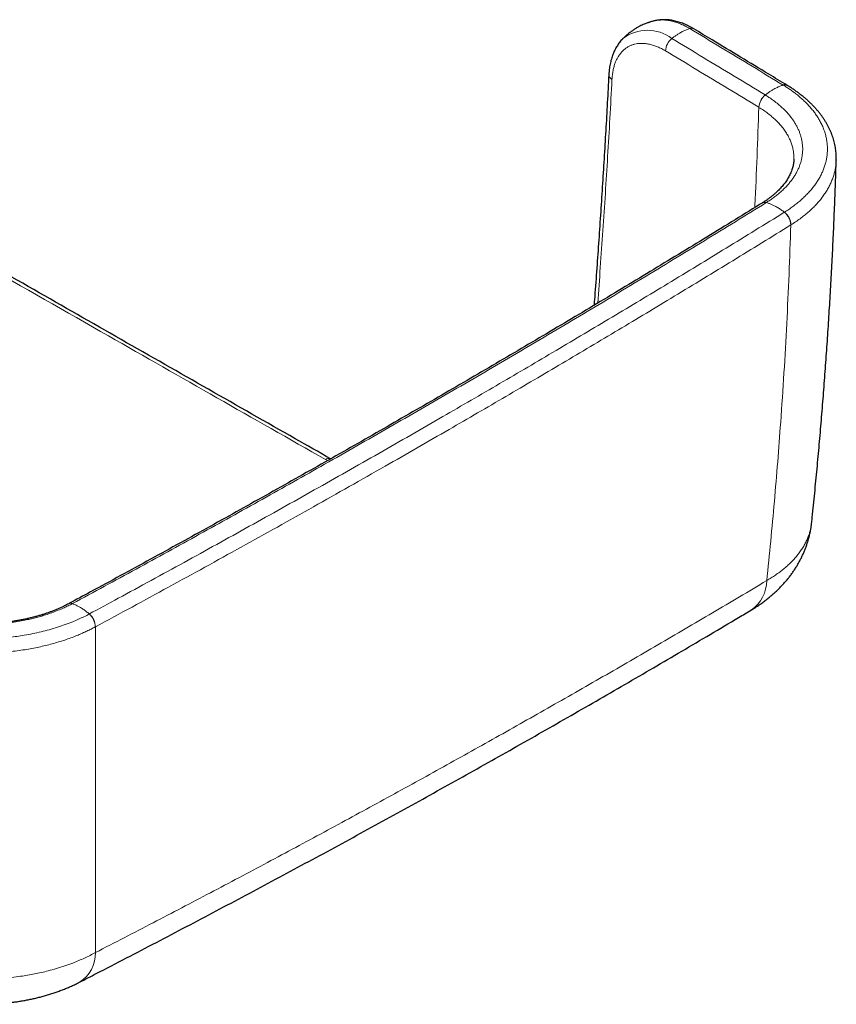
# Model space of a CAD drawing. Header units: millimetres. Extents: x 8 to 969, y 12 to 960.
# Tile 156 of 256: x 911 to 969, y 41 to 110. Entities that reach past the tile are written whole.
import ezdxf

# ---------------------------------------------------------------- set-up
doc = ezdxf.new("R2010")
doc.units = ezdxf.units.MM

msp = doc.modelspace()

# ---------------------------------------------------------------- linework, layer by layer
at = {"color": 7, "linetype": 'Continuous', "lineweight": 30}
for p, q in [((956.159, 110.09), (956.15, 110.088)), ((958.969, 109.532), (958.972, 109.531)), ((969.055, 100.253), (969.055, 100.249)), ((963.813, 97.215), (963.807, 97.21)), ((914.732, 68.863), (914.725, 68.859))]:
    msp.add_line(p, q, dxfattribs=at)
at = {"color": 252, "linetype": 'Continuous', "lineweight": 0}
for p, q in [((963.582, 103.978), (963.576, 103.982)), ((965.846, 95.661), (965.838, 95.656)), ((933.046, 78.984), (932.892, 79.065)), ((916.613, 67.221), (916.605, 67.217))]:
    msp.add_line(p, q, dxfattribs=at)
for centre, radius, start, end in [((955.693, 106.597), 2.837, 52.52282, 127.82838), ((958.804, 109.228), 0.346, 61.47302, 110.46492), ((958.199, 107.895), 1.232, 129.27851, 176.25558), ((953.359, 106.306), 0.4, 181.49781, 243.5363), ((965.414, 105.229), 0.349, 60.99571, 110.18359), ((964.803, 103.902), 1.229, 129.15578, 176.24178), ((964.808, 103.897), 1.228, 129.0967, 176.2212), ((963.983, 96.901), 0.356, 70.95458, 119.59128), ((963.99, 96.905), 0.356, 71.00147, 119.87646), ((964.634, 95.605), 1.206, 2.40873, 51.79597), ((964.642, 95.61), 1.205, 2.42368, 51.84598), ((933.117, 78.743), 0.393, 68.39109, 124.99187), ((961.621, 70.486), 2.512, 304.66059, 0.12517), ((914.863, 68.569), 0.321, 67.94091, 115.15037), ((914.87, 68.572), 0.321, 67.99017, 115.5024), ((915.312, 67.17), 1.294, 2.07589, 48.01913), ((915.321, 67.174), 1.293, 2.09235, 48.06958), ((914.201, 44.123), 2.416, 302.24323, 1.30512)]:
    msp.add_arc(centre, radius, start, end, dxfattribs=at)
at = {"color": 7, "linetype": 'Continuous', "lineweight": 30}
msp.add_arc((965.421, 105.224), 0.35, 60.9276, 110.09373, dxfattribs=at)
for points, knots in [([(956.149, 110.091), (956.111, 110.081), (956.038, 110.063), (955.942, 110.034), (955.867, 110.011), (955.809, 109.992), (955.757, 109.975), (955.641, 109.934), (955.494, 109.877), (955.309, 109.795), (955.148, 109.716), (954.964, 109.617), (954.772, 109.502), (954.583, 109.374), (954.394, 109.234), (954.258, 109.122), (954.159, 109.036), (954.101, 108.983), (954.03, 108.917), (953.978, 108.866), (953.952, 108.839)], [0, 0, 0, 0, 0.046793, 0.088245, 0.117469, 0.138535, 0.159673, 0.181126, 0.282617, 0.344762, 0.416596, 0.492051, 0.587543, 0.678524, 0.759913, 0.863947, 0.884835, 0.914829, 0.955624, 1, 1, 1, 1]), ([(958.969, 109.531), (958.926, 109.556), (958.829, 109.614), (958.685, 109.692), (958.549, 109.761), (958.439, 109.812), (958.315, 109.866), (958.166, 109.926), (957.993, 109.988), (957.82, 110.041), (957.647, 110.086), (957.475, 110.122), (957.305, 110.15), (957.136, 110.169), (956.97, 110.179), (956.806, 110.181), (956.645, 110.174), (956.487, 110.158), (956.333, 110.134), (956.223, 110.112), (956.165, 110.097), (956.157, 110.094)], [0, 0, 0, 0, 0.046662, 0.107465, 0.154029, 0.189093, 0.224585, 0.285544, 0.346449, 0.407206, 0.467737, 0.527958, 0.58779, 0.647154, 0.705985, 0.764232, 0.821864, 0.878859, 0.935232, 0.991004, 1, 1, 1, 1]), ([(965.583, 105.534), (965.148, 105.798), (963.38, 106.869), (961.176, 108.202), (959.405, 109.269), (958.972, 109.531)], [0, 0, 0, 0, 0.197571, 0.803603, 1, 1, 1, 1]), ([(953.952, 108.839), (953.942, 108.829), (953.896, 108.784), (953.818, 108.697), (953.719, 108.578), (953.627, 108.452), (953.539, 108.319), (953.457, 108.179), (953.38, 108.034), (953.31, 107.882), (953.245, 107.724), (953.186, 107.56), (953.134, 107.39), (953.088, 107.216), (953.048, 107.036), (953.015, 106.852), (952.989, 106.664), (952.973, 106.505), (952.964, 106.383), (952.96, 106.326), (952.958, 106.299), (952.958, 106.295)], [0, 0, 0, 0, 0.016239, 0.074591, 0.133379, 0.192666, 0.252491, 0.312873, 0.373811, 0.4353, 0.497297, 0.559766, 0.62266, 0.685892, 0.749419, 0.813177, 0.877093, 0.941124, 0.973121, 0.996168, 1, 1, 1, 1]), ([(952.958, 106.293), (952.957, 106.289), (952.924, 105.63), (952.851, 104.31), (952.74, 102.33), (952.622, 100.342), (952.498, 98.347), (952.367, 96.348), (952.231, 94.349), (952.087, 92.35), (951.98, 90.89), (951.919, 90.095), (951.909, 89.968)], [0, 0, 0, 0, 0.000612, 0.122088, 0.243929, 0.366047, 0.488351, 0.610743, 0.733105, 0.854961, 0.976783, 1, 1, 1, 1]), ([(969.058, 100.248), (969.058, 100.253), (969.061, 100.322), (969.06, 100.458), (969.054, 100.654), (969.038, 100.851), (969.014, 101.047), (968.981, 101.243), (968.94, 101.438), (968.891, 101.632), (968.833, 101.824), (968.766, 102.015), (968.692, 102.205), (968.608, 102.395), (968.516, 102.584), (968.416, 102.772), (968.307, 102.958), (968.189, 103.142), (968.064, 103.324), (967.932, 103.503), (967.791, 103.679), (967.643, 103.853), (967.487, 104.025), (967.322, 104.194), (967.149, 104.362), (966.968, 104.526), (966.781, 104.687), (966.586, 104.844), (966.385, 104.998), (966.179, 105.148), (965.964, 105.294), (965.769, 105.422), (965.641, 105.5), (965.592, 105.53)], [0, 0, 0, 0, 0.002167, 0.03464, 0.067143, 0.099679, 0.13225, 0.164857, 0.197499, 0.230177, 0.262886, 0.295434, 0.328258, 0.361372, 0.394736, 0.428303, 0.462024, 0.495847, 0.529716, 0.563568, 0.597338, 0.631041, 0.665183, 0.699594, 0.734162, 0.768829, 0.803545, 0.838248, 0.87288, 0.907398, 0.941676, 0.977169, 1, 1, 1, 1]), ([(933.266, 79.108), (932.43, 79.583), (929.545, 81.222), (924.603, 84.034), (918.433, 87.551), (912.245, 91.085), (906.052, 94.629), (900.405, 97.866), (896.823, 99.923), (895.306, 100.795)], [0, 0, 0, 0, 0.066124, 0.228022, 0.390619, 0.5537, 0.717037, 0.880076, 1, 1, 1, 1]), ([(966.058, 100.309), (966.057, 100.27), (966.053, 100.183), (966.038, 100.048), (966.014, 99.905), (965.982, 99.761), (965.941, 99.617), (965.892, 99.476), (965.835, 99.335), (965.771, 99.196), (965.699, 99.058), (965.619, 98.92), (965.531, 98.783), (965.436, 98.648), (965.334, 98.515), (965.225, 98.384), (965.109, 98.255), (964.985, 98.126), (964.854, 97.999), (964.714, 97.873), (964.568, 97.749), (964.414, 97.627), (964.256, 97.508), (964.091, 97.393), (963.944, 97.295), (963.849, 97.236), (963.813, 97.213)], [0, 0, 0, 0, 0.0371697, 0.0830293, 0.1287002, 0.1740816, 0.2190916, 0.2644849, 0.3080213, 0.3513908, 0.3945633, 0.437502, 0.4801609, 0.5224925, 0.5644767, 0.6060412, 0.6470527, 0.6882776, 0.7296493, 0.7710955, 0.8125342, 0.8538622, 0.8950049, 0.9352672, 0.9754715, 1, 1, 1, 1]), ([(967.321, 74.62), (967.334, 74.736), (967.407, 75.425), (967.533, 76.687), (967.7, 78.406), (967.857, 80.126), (968.006, 81.847), (968.146, 83.569), (968.277, 85.289), (968.4, 87.007), (968.514, 88.723), (968.62, 90.44), (968.717, 92.157), (968.805, 93.875), (968.885, 95.594), (968.957, 97.312), (969.014, 98.865), (969.045, 99.845), (969.057, 100.253)], [0, 0, 0, 0, 0.013645, 0.080795, 0.147957, 0.215134, 0.282327, 0.349538, 0.416758, 0.483682, 0.550604, 0.617552, 0.684517, 0.751491, 0.818465, 0.885426, 0.952367, 1, 1, 1, 1]), ([(963.807, 97.21), (963.749, 97.174), (963.031, 96.728), (961.645, 95.875), (959.649, 94.649), (957.642, 93.425), (955.63, 92.205), (953.613, 90.989), (951.59, 89.776), (949.561, 88.567), (947.526, 87.361), (945.484, 86.159), (943.437, 84.96), (941.383, 83.764), (939.323, 82.572), (937.257, 81.384), (935.186, 80.199), (933.108, 79.017), (931.024, 77.839), (928.934, 76.665), (926.839, 75.494), (924.737, 74.327), (922.63, 73.163), (920.516, 72.002), (918.397, 70.846), (916.469, 69.799), (915.245, 69.139), (914.732, 68.863)], [0, 0, 0, 0, 0.003695, 0.045556, 0.087553, 0.129642, 0.171644, 0.213645, 0.255646, 0.297647, 0.339648, 0.381649, 0.42365, 0.465652, 0.507655, 0.549658, 0.591659, 0.63366, 0.675661, 0.717663, 0.759665, 0.801666, 0.843668, 0.88567, 0.927671, 0.969674, 1, 1, 1, 1]), ([(963.055, 68.423), (963.135, 68.472), (963.301, 68.572), (963.547, 68.733), (963.793, 68.904), (964.034, 69.081), (964.267, 69.264), (964.493, 69.452), (964.711, 69.645), (964.919, 69.841), (965.118, 70.04), (965.309, 70.244), (965.491, 70.451), (965.666, 70.663), (965.832, 70.879), (965.989, 71.098), (966.139, 71.32), (966.28, 71.545), (966.412, 71.774), (966.536, 72.005), (966.651, 72.239), (966.758, 72.475), (966.856, 72.713), (966.945, 72.953), (967.026, 73.195), (967.098, 73.438), (967.161, 73.683), (967.216, 73.929), (967.262, 74.176), (967.297, 74.407), (967.313, 74.556), (967.321, 74.623)], [0, 0, 0, 0, 0.035399, 0.073586, 0.111837, 0.15002, 0.188019, 0.225723, 0.263032, 0.299696, 0.335724, 0.371578, 0.407155, 0.442449, 0.47746, 0.512192, 0.546648, 0.580837, 0.614767, 0.648451, 0.681898, 0.715121, 0.748133, 0.780948, 0.813579, 0.846039, 0.878343, 0.910504, 0.942535, 0.974447, 1, 1, 1, 1]), ([(914.726, 68.86), (914.672, 68.832), (914.553, 68.769), (914.359, 68.672), (914.145, 68.572), (913.926, 68.475), (913.702, 68.381), (913.483, 68.296), (913.265, 68.217), (913.045, 68.142), (912.812, 68.068), (912.57, 67.996), (912.322, 67.928), (912.07, 67.864), (911.815, 67.804), (911.557, 67.748), (911.297, 67.697), (911.034, 67.65), (910.768, 67.607), (910.499, 67.569), (910.228, 67.536), (909.956, 67.508), (909.682, 67.484), (909.406, 67.465), (909.129, 67.45), (908.851, 67.441), (908.573, 67.436), (908.296, 67.436), (908.02, 67.44), (907.744, 67.45), (907.468, 67.464), (907.193, 67.483), (906.919, 67.506), (906.645, 67.535), (906.374, 67.568), (906.105, 67.605), (905.838, 67.648), (905.573, 67.694), (905.31, 67.746), (905.051, 67.801), (904.797, 67.861), (904.548, 67.924), (904.303, 67.991), (904.061, 68.063), (903.821, 68.139), (903.585, 68.22), (903.353, 68.304), (903.127, 68.392), (902.907, 68.483), (902.694, 68.577), (902.487, 68.675), (902.283, 68.777), (902.14, 68.851), (902.067, 68.891), (902.06, 68.895)], [0, 0, 0, 0, 0.015827, 0.035681, 0.055636, 0.075636, 0.095608, 0.115484, 0.13289, 0.151231, 0.170702, 0.190308, 0.210007, 0.229752, 0.249494, 0.269174, 0.288739, 0.30834, 0.3281, 0.347831, 0.367549, 0.38727, 0.407008, 0.426776, 0.446593, 0.466415, 0.486195, 0.50591, 0.525579, 0.545234, 0.564901, 0.584603, 0.604368, 0.624216, 0.643894, 0.663596, 0.683375, 0.703191, 0.723002, 0.742759, 0.762419, 0.781943, 0.80116, 0.820792, 0.840512, 0.860278, 0.880041, 0.899743, 0.919341, 0.93879, 0.958069, 0.977695, 0.997764, 1, 1, 1, 1]), ([(915.49, 42.081), (915.886, 42.284), (916.995, 42.853), (918.81, 43.792), (920.935, 44.898), (923.053, 46.008), (925.166, 47.122), (927.273, 48.24), (929.374, 49.363), (931.468, 50.489), (933.556, 51.619), (935.638, 52.754), (937.713, 53.892), (939.781, 55.034), (941.842, 56.18), (943.898, 57.33), (945.947, 58.484), (947.991, 59.643), (950.03, 60.806), (952.064, 61.974), (954.092, 63.147), (956.114, 64.323), (958.13, 65.504), (960.14, 66.69), (961.78, 67.662), (962.747, 68.24), (963.049, 68.42)], [0, 0, 0, 0, 0.024193, 0.067685, 0.111179, 0.154674, 0.198165, 0.241653, 0.285134, 0.328608, 0.372071, 0.415522, 0.458959, 0.502381, 0.545788, 0.58918, 0.63259, 0.676017, 0.719458, 0.762911, 0.806375, 0.849848, 0.893328, 0.936813, 0.9803, 1, 1, 1, 1]), ([(901.241, 42.231), (901.281, 42.209), (901.41, 42.139), (901.635, 42.026), (901.914, 41.892), (902.197, 41.765), (902.483, 41.644), (902.772, 41.531), (903.062, 41.424), (903.356, 41.323), (903.654, 41.228), (903.956, 41.138), (904.262, 41.055), (904.57, 40.977), (904.879, 40.906), (905.191, 40.841), (905.505, 40.781), (905.819, 40.728), (906.135, 40.681), (906.452, 40.64), (906.77, 40.604), (907.088, 40.575), (907.407, 40.551), (907.727, 40.533), (908.046, 40.521), (908.365, 40.515), (908.684, 40.515), (909.002, 40.521), (909.32, 40.532), (909.639, 40.549), (909.958, 40.573), (910.276, 40.602), (910.595, 40.637), (910.913, 40.678), (911.228, 40.725), (911.54, 40.778), (911.849, 40.837), (912.157, 40.901), (912.465, 40.973), (912.774, 41.05), (913.081, 41.135), (913.387, 41.226), (913.689, 41.324), (913.984, 41.427), (914.274, 41.535), (914.563, 41.651), (914.849, 41.773), (915.132, 41.903), (915.346, 42.006), (915.464, 42.067), (915.49, 42.081)], [0, 0, 0, 0, 0.009688, 0.031483, 0.053299, 0.075068, 0.096738, 0.118273, 0.139642, 0.160743, 0.182325, 0.203839, 0.225321, 0.246766, 0.268171, 0.289532, 0.310848, 0.33212, 0.353349, 0.374535, 0.395683, 0.416794, 0.437872, 0.458922, 0.479946, 0.500952, 0.52191, 0.542818, 0.563797, 0.584847, 0.605964, 0.627147, 0.648392, 0.669696, 0.691071, 0.712141, 0.733185, 0.754422, 0.775846, 0.797449, 0.819221, 0.841148, 0.863186, 0.884543, 0.906099, 0.927815, 0.949676, 0.97166, 0.993736, 1, 1, 1, 1])]:
    msp.add_open_spline(points, degree=3, knots=knots, dxfattribs=at)
at = {"color": 252, "linetype": 'Continuous', "lineweight": 0}
for points, knots in [([(958.683, 109.552), (958.683, 109.552), (958.587, 109.61), (958.395, 109.718), (958.146, 109.836), (957.935, 109.922), (957.762, 109.984), (957.59, 110.037), (957.419, 110.081), (957.249, 110.115), (957.08, 110.141), (956.913, 110.156), (956.755, 110.162), (956.559, 110.158), (956.36, 110.14), (956.216, 110.104), (956.159, 110.09)], [0, 0, 0, 0, 0.000015, 0.10717, 0.214717, 0.279806, 0.345111, 0.410524, 0.476709, 0.543002, 0.610074, 0.677258, 0.744667, 0.803952, 0.922901, 1, 1, 1, 1]), ([(958.683, 109.552), (958.606, 109.527), (958.45, 109.475), (958.213, 109.368), (957.991, 109.249), (957.787, 109.121), (957.601, 108.993), (957.479, 108.897), (957.419, 108.849)], [0, 0, 0, 0, 0.18594, 0.372919, 0.560305, 0.707423, 0.854087, 1, 1, 1, 1]), ([(965.294, 105.557), (964.565, 105.998), (963.099, 106.886), (960.896, 108.218), (959.421, 109.108), (958.683, 109.552)], [0, 0, 0, 0, 0.331309, 0.665654, 1, 1, 1, 1]), ([(957.419, 108.849), (958.156, 108.404), (959.631, 107.514), (961.833, 106.183), (963.298, 105.296), (964.026, 104.855)], [0, 0, 0, 0, 0.334478, 0.668956, 1, 1, 1, 1]), ([(956.969, 107.976), (956.876, 108.029), (956.689, 108.137), (956.41, 108.264), (956.126, 108.369), (955.837, 108.447), (955.547, 108.494), (955.266, 108.51), (955.012, 108.494), (954.785, 108.451), (954.583, 108.389), (954.392, 108.304), (954.212, 108.198), (954.044, 108.071), (953.89, 107.922), (953.75, 107.753), (953.622, 107.566), (953.51, 107.361), (953.409, 107.129), (953.323, 106.868), (953.254, 106.579), (953.204, 106.273), (953.188, 106.056), (953.18, 105.948)], [0, 0, 0, 0, 0.049213, 0.098502, 0.147723, 0.201505, 0.255462, 0.309418, 0.3632, 0.407062, 0.451082, 0.495153, 0.539169, 0.583031, 0.62685, 0.67082, 0.714837, 0.758796, 0.802611, 0.851888, 0.901307, 0.950725, 1, 1, 1, 1]), ([(963.576, 103.982), (962.848, 104.423), (961.383, 105.31), (959.181, 106.641), (957.707, 107.531), (956.969, 107.976)], [0, 0, 0, 0, 0.331044, 0.665523, 1, 1, 1, 1]), ([(953.18, 105.948), (953.132, 105.04), (953.035, 103.224), (952.878, 100.535), (952.713, 97.884), (952.54, 95.269), (952.36, 92.683), (952.232, 90.966), (952.169, 90.124)], [0, 0, 0, 0, 0.1731232, 0.3462497, 0.5112809, 0.676314, 0.8413587, 1, 1, 1, 1]), ([(965.301, 105.552), (965.223, 105.527), (965.067, 105.476), (964.829, 105.369), (964.607, 105.25), (964.402, 105.122), (964.216, 104.994), (964.094, 104.898), (964.033, 104.851)], [0, 0, 0, 0, 0.18594, 0.37292, 0.560306, 0.707423, 0.85409, 1, 1, 1, 1]), ([(965.301, 105.552), (965.301, 105.552), (965.298, 105.554), (965.296, 105.555), (965.294, 105.557)], [0, 0, 0, 0, 0.006006, 1, 1, 1, 1]), ([(965.386, 96.557), (965.386, 96.557), (965.482, 96.628), (965.704, 96.754), (965.993, 96.965), (966.277, 97.18), (966.544, 97.404), (966.797, 97.634), (967.033, 97.871), (967.251, 98.112), (967.452, 98.358), (967.635, 98.61), (967.801, 98.868), (967.95, 99.132), (968.08, 99.402), (968.191, 99.676), (968.281, 99.951), (968.35, 100.227), (968.399, 100.505), (968.427, 100.784), (968.435, 101.074), (968.42, 101.374), (968.379, 101.683), (968.313, 101.993), (968.22, 102.303), (968.101, 102.612), (967.963, 102.903), (967.81, 103.176), (967.646, 103.432), (967.464, 103.684), (967.262, 103.934), (967.04, 104.18), (966.798, 104.424), (966.538, 104.661), (966.281, 104.874), (966.034, 105.064), (965.799, 105.231), (965.556, 105.394), (965.387, 105.5), (965.301, 105.552), (965.301, 105.552)], [0, 0, 0, 0, 0.000003, 0.027122, 0.054251, 0.081369, 0.108907, 0.136457, 0.163994, 0.191401, 0.218809, 0.246406, 0.274003, 0.302199, 0.330396, 0.358799, 0.387202, 0.415251, 0.4433, 0.471554, 0.499807, 0.5311, 0.56241, 0.593703, 0.625646, 0.657609, 0.689552, 0.716988, 0.744424, 0.77205, 0.799675, 0.827902, 0.856127, 0.884562, 0.912996, 0.9347, 0.956402, 0.9782, 0.999997, 1, 1, 1, 1]), ([(964.026, 104.855), (964.029, 104.854), (964.031, 104.852), (964.033, 104.851), (964.033, 104.851)], [0, 0, 0, 0, 0.994289, 1, 1, 1, 1]), ([(964.033, 104.851), (964.033, 104.851), (964.123, 104.797), (964.297, 104.685), (964.576, 104.492), (964.867, 104.269), (965.162, 104.017), (965.413, 103.777), (965.625, 103.553), (965.801, 103.346), (965.961, 103.135), (966.105, 102.92), (966.233, 102.7), (966.348, 102.476), (966.447, 102.249), (966.529, 102.016), (966.593, 101.78), (966.64, 101.546), (966.67, 101.314), (966.683, 101.084), (966.679, 100.852), (966.657, 100.619), (966.62, 100.385), (966.564, 100.15), (966.491, 99.916), (966.401, 99.686), (966.295, 99.461), (966.175, 99.242), (966.04, 99.025), (965.886, 98.809), (965.716, 98.595), (965.528, 98.384), (965.326, 98.177), (965.108, 97.977), (964.878, 97.783), (964.633, 97.597), (964.382, 97.413), (964.189, 97.303), (964.106, 97.241), (964.106, 97.241)], [0, 0, 0, 0, 0.000005, 0.026772, 0.053539, 0.089821, 0.126128, 0.162411, 0.190081, 0.21775, 0.2452, 0.27265, 0.300298, 0.327946, 0.356203, 0.384459, 0.41293, 0.441401, 0.468844, 0.496286, 0.523924, 0.551563, 0.5798, 0.608036, 0.636482, 0.664928, 0.692372, 0.719816, 0.747447, 0.775079, 0.803307, 0.831535, 0.859966, 0.888395, 0.9162, 0.944005, 0.972001, 0.999996, 1, 1, 1, 1]), ([(963.283, 96.886), (963.286, 96.938), (963.354, 98.146), (963.457, 100.512), (963.536, 102.825), (963.576, 103.982)], [0, 0, 0, 0, 0.022038, 0.511018, 1, 1, 1, 1]), ([(966.058, 100.309), (966.058, 100.404), (966.06, 100.597), (966.025, 100.886), (965.964, 101.175), (965.876, 101.459), (965.76, 101.741), (965.615, 102.023), (965.441, 102.302), (965.243, 102.57), (965.021, 102.828), (964.778, 103.075), (964.512, 103.316), (964.224, 103.547), (963.916, 103.769), (963.693, 103.909), (963.582, 103.978)], [0, 0, 0, 0, 0.070441, 0.143705, 0.214932, 0.286214, 0.357442, 0.430739, 0.504097, 0.577394, 0.647652, 0.718121, 0.788698, 0.859273, 0.929742, 1, 1, 1, 1]), ([(932.892, 79.065), (930.333, 80.52), (925.216, 83.428), (917.082, 88.065), (908.49, 92.975), (900.95, 97.296), (896.425, 99.895), (894.917, 100.761)], [0, 0, 0, 0, 0.202165, 0.40433, 0.642598, 0.880866, 1, 1, 1, 1]), ([(969.055, 100.249), (969.055, 100.205), (969.052, 100.064), (969.025, 99.824), (968.974, 99.531), (968.902, 99.242), (968.809, 98.957), (968.697, 98.677), (968.565, 98.4), (968.411, 98.123), (968.236, 97.848), (968.039, 97.576), (967.822, 97.308), (967.588, 97.048), (967.339, 96.799), (967.076, 96.559), (966.796, 96.325), (966.497, 96.096), (966.181, 95.874), (965.958, 95.732), (965.846, 95.661)], [0, 0, 0, 0, 0.025803, 0.083725, 0.142068, 0.200411, 0.257008, 0.313605, 0.370594, 0.427583, 0.48581, 0.544036, 0.60269, 0.661344, 0.717345, 0.773369, 0.82937, 0.886238, 0.943132, 1, 1, 1, 1]), ([(964.099, 97.237), (963.371, 96.787), (961.916, 95.887), (959.723, 94.543), (957.524, 93.203), (955.317, 91.866), (953.103, 90.534), (950.881, 89.205), (948.652, 87.881), (946.415, 86.561), (944.171, 85.245), (941.919, 83.933), (939.661, 82.626), (937.396, 81.322), (935.123, 80.023), (932.869, 78.743), (930.635, 77.482), (928.42, 76.24), (926.199, 75.002), (923.971, 73.767), (921.736, 72.537), (919.495, 71.311), (917.247, 70.088), (915.743, 69.276), (914.991, 68.87)], [0, 0, 0, 0, 0.04603, 0.092059, 0.138089, 0.184119, 0.230151, 0.276182, 0.322219, 0.368257, 0.414296, 0.460335, 0.506365, 0.552394, 0.598426, 0.644458, 0.688896, 0.733335, 0.777775, 0.822215, 0.866661, 0.911106, 0.955553, 1, 1, 1, 1]), ([(964.106, 97.241), (964.106, 97.241), (964.103, 97.24), (964.101, 97.238), (964.099, 97.237)], [0, 0, 0, 0, 0.005666, 1, 1, 1, 1]), ([(965.386, 96.557), (965.308, 96.617), (965.15, 96.736), (964.91, 96.889), (964.685, 97.013), (964.479, 97.11), (964.291, 97.185), (964.167, 97.223), (964.106, 97.241)], [0, 0, 0, 0, 0.1859406, 0.3729224, 0.5603078, 0.7074234, 0.8540898, 1, 1, 1, 1]), ([(916.185, 68.136), (916.868, 68.505), (918.331, 69.294), (920.564, 70.509), (922.887, 71.779), (925.202, 73.054), (927.511, 74.333), (929.812, 75.616), (932.107, 76.904), (934.394, 78.196), (936.674, 79.492), (938.947, 80.792), (941.129, 82.049), (943.223, 83.262), (945.228, 84.43), (947.227, 85.601), (949.221, 86.776), (951.208, 87.954), (953.19, 89.135), (955.166, 90.319), (957.171, 91.529), (959.207, 92.763), (961.271, 94.023), (963.329, 95.286), (964.696, 96.13), (965.379, 96.553)], [0, 0, 0, 0, 0.040319, 0.086283, 0.132247, 0.178214, 0.22418, 0.270152, 0.316124, 0.362097, 0.408071, 0.454035, 0.5, 0.540925, 0.581851, 0.622778, 0.663705, 0.704625, 0.745545, 0.786467, 0.827388, 0.87054, 0.913693, 0.956846, 1, 1, 1, 1]), ([(965.379, 96.553), (965.382, 96.554), (965.384, 96.556), (965.386, 96.557), (965.386, 96.557)], [0, 0, 0, 0, 0.994049, 1, 1, 1, 1]), ([(965.838, 95.656), (965.155, 95.233), (963.787, 94.388), (961.728, 93.124), (959.662, 91.864), (957.625, 90.629), (954.961, 89.023), (952.321, 87.445), (949.669, 85.873), (947.675, 84.698), (945.674, 83.525), (943.668, 82.356), (941.573, 81.143), (939.389, 79.886), (937.032, 78.537), (934.584, 77.146), (932.043, 75.712), (929.494, 74.284), (926.936, 72.861), (924.369, 71.443), (921.792, 70.03), (919.208, 68.623), (917.478, 67.689), (916.613, 67.221)], [0, 0, 0, 0, 0.043152, 0.086304, 0.129458, 0.172612, 0.213532, 0.295373, 0.336295, 0.377221, 0.418146, 0.459073, 0.5, 0.545964, 0.591929, 0.642931, 0.693934, 0.744939, 0.795944, 0.846957, 0.897969, 0.948985, 1, 1, 1, 1]), ([(964.133, 70.491), (964.229, 71.425), (964.42, 73.291), (964.678, 76.093), (964.914, 78.897), (965.144, 81.928), (965.362, 85.188), (965.558, 88.676), (965.721, 92.165), (965.799, 94.492), (965.838, 95.656)], [0, 0, 0, 0, 0.111461, 0.222922, 0.334404, 0.445885, 0.584394, 0.722904, 0.861452, 1, 1, 1, 1]), ([(964.133, 70.491), (964.241, 70.555), (964.457, 70.684), (964.763, 70.886), (965.056, 71.096), (965.335, 71.314), (965.6, 71.542), (965.849, 71.777), (966.081, 72.02), (966.296, 72.271), (966.493, 72.529), (966.673, 72.795), (966.831, 73.066), (966.968, 73.34), (967.083, 73.613), (967.177, 73.888), (967.249, 74.165), (967.298, 74.41), (967.313, 74.562), (967.319, 74.62)], [0, 0, 0, 0, 0.0582468, 0.1165878, 0.1752149, 0.2339384, 0.2938376, 0.3537372, 0.4140508, 0.4743647, 0.5359849, 0.5976049, 0.6596768, 0.7217489, 0.7817709, 0.8417925, 0.9022314, 0.9626707, 1, 1, 1, 1]), ([(916.617, 44.178), (917.977, 44.879), (920.699, 46.281), (924.754, 48.404), (928.789, 50.542), (932.802, 52.695), (936.793, 54.864), (940.763, 57.048), (944.709, 59.247), (948.636, 61.463), (952.543, 63.695), (956.43, 65.945), (960.296, 68.209), (962.854, 69.731), (964.133, 70.491)], [0, 0, 0, 0, 0.0832767, 0.1665547, 0.2498327, 0.3331093, 0.4164129, 0.4997164, 0.5829675, 0.6662186, 0.7496633, 0.8331093, 0.9165553, 1, 1, 1, 1]), ([(914.983, 68.866), (914.983, 68.866), (914.892, 68.813), (914.693, 68.716), (914.359, 68.555), (913.972, 68.389), (913.533, 68.22), (913.115, 68.078), (912.723, 67.959), (912.361, 67.86), (911.993, 67.77), (911.575, 67.68), (911.105, 67.593), (910.581, 67.514), (910.092, 67.458), (909.641, 67.419), (909.235, 67.394), (908.832, 67.38), (908.433, 67.375), (908.032, 67.379), (907.629, 67.394), (907.224, 67.418), (906.817, 67.453), (906.412, 67.498), (906.015, 67.552), (905.627, 67.615), (905.247, 67.687), (904.872, 67.768), (904.5, 67.859), (904.132, 67.959), (903.768, 68.069), (903.412, 68.189), (903.066, 68.317), (902.733, 68.452), (902.41, 68.594), (902.099, 68.746), (901.894, 68.85), (901.798, 68.906), (901.798, 68.906)], [0, 0, 0, 0, 0.000004, 0.02676, 0.053517, 0.089784, 0.126077, 0.162345, 0.190004, 0.217662, 0.245101, 0.27254, 0.309786, 0.347059, 0.384301, 0.412761, 0.441221, 0.468653, 0.496085, 0.523712, 0.55134, 0.579566, 0.60779, 0.636225, 0.66466, 0.692093, 0.719526, 0.747146, 0.774767, 0.802983, 0.831201, 0.859619, 0.888038, 0.915907, 0.943896, 0.971885, 0.999996, 1, 1, 1, 1]), ([(914.991, 68.87), (914.988, 68.869), (914.986, 68.868), (914.983, 68.866), (914.983, 68.866)], [0, 0, 0, 0, 0.994338, 1, 1, 1, 1]), ([(916.177, 68.132), (916.104, 68.195), (915.957, 68.32), (915.733, 68.483), (915.524, 68.616), (915.331, 68.72), (915.155, 68.803), (915.041, 68.845), (914.983, 68.866)], [0, 0, 0, 0, 0.185941, 0.372919, 0.560305, 0.707425, 0.854089, 1, 1, 1, 1]), ([(900.59, 68.179), (900.59, 68.179), (900.723, 68.102), (901.007, 67.96), (901.442, 67.753), (901.896, 67.559), (902.365, 67.379), (902.869, 67.206), (903.406, 67.043), (903.979, 66.891), (904.571, 66.757), (905.18, 66.642), (905.807, 66.545), (906.44, 66.47), (907.079, 66.415), (907.72, 66.382), (908.331, 66.37), (908.907, 66.376), (909.449, 66.397), (909.989, 66.432), (910.525, 66.483), (911.057, 66.548), (911.61, 66.631), (912.182, 66.737), (912.771, 66.866), (913.353, 67.016), (913.924, 67.186), (914.483, 67.376), (914.98, 67.568), (915.421, 67.757), (915.805, 67.94), (916.06, 68.064), (916.177, 68.132), (916.177, 68.132)], [0, 0, 0, 0, 0.000003, 0.032792, 0.065641, 0.098509, 0.131359, 0.164147, 0.200792, 0.237466, 0.274112, 0.311819, 0.349558, 0.387265, 0.424768, 0.4623, 0.499803, 0.531355, 0.562979, 0.594639, 0.6263, 0.657924, 0.689476, 0.726159, 0.76287, 0.799554, 0.837302, 0.875081, 0.912828, 0.94188, 0.970945, 0.999997, 1, 1, 1, 1]), ([(916.177, 68.132), (916.177, 68.132), (916.18, 68.134), (916.182, 68.135), (916.185, 68.136)], [0, 0, 0, 0, 0.005944, 1, 1, 1, 1]), ([(916.605, 67.217), (916.508, 67.166), (916.314, 67.064), (916.012, 66.917), (915.702, 66.775), (915.356, 66.628), (914.973, 66.477), (914.55, 66.325), (914.115, 66.183), (913.666, 66.05), (913.205, 65.927), (912.73, 65.815), (912.247, 65.714), (911.739, 65.622), (911.207, 65.542), (910.652, 65.473), (910.089, 65.42), (909.518, 65.381), (908.94, 65.359), (908.385, 65.353), (907.853, 65.361), (907.345, 65.381), (906.838, 65.414), (906.337, 65.459), (905.845, 65.516), (905.361, 65.584), (904.882, 65.663), (904.404, 65.755), (903.93, 65.859), (903.459, 65.976), (902.996, 66.105), (902.549, 66.243), (902.119, 66.39), (901.706, 66.544), (901.302, 66.709), (900.908, 66.885), (900.524, 67.07), (900.28, 67.201), (900.158, 67.267)], [0, 0, 0, 0, 0.021748, 0.043495, 0.065337, 0.087179, 0.114601, 0.142024, 0.169637, 0.19725, 0.225463, 0.253677, 0.282098, 0.310519, 0.3418, 0.373097, 0.404377, 0.436309, 0.46826, 0.500191, 0.528224, 0.556257, 0.584493, 0.61273, 0.640126, 0.667523, 0.69511, 0.722696, 0.750882, 0.779067, 0.807459, 0.835852, 0.862995, 0.89015, 0.917293, 0.944858, 0.972435, 1, 1, 1, 1]), ([(916.613, 67.221), (916.613, 66.145), (916.613, 63.993), (916.614, 60.788), (916.614, 57.601), (916.614, 54.623), (916.615, 51.85), (916.615, 49.279), (916.616, 46.72), (916.616, 45.026), (916.617, 44.178)], [0, 0, 0, 0, 0.1372705, 0.2745412, 0.4118462, 0.5491522, 0.661854, 0.7745572, 0.8872788, 1, 1, 1, 1]), ([(900.169, 44.3), (900.331, 44.211), (900.656, 44.033), (901.172, 43.785), (901.709, 43.554), (902.266, 43.341), (902.843, 43.146), (903.391, 42.983), (903.905, 42.849), (904.382, 42.738), (904.865, 42.64), (905.404, 42.545), (906, 42.459), (906.653, 42.387), (907.26, 42.34), (907.821, 42.313), (908.332, 42.302), (908.844, 42.304), (909.405, 42.319), (910.016, 42.355), (910.672, 42.414), (911.272, 42.489), (911.816, 42.574), (912.305, 42.664), (912.787, 42.766), (913.308, 42.892), (913.862, 43.045), (914.446, 43.23), (914.968, 43.418), (915.432, 43.605), (915.841, 43.786), (916.238, 43.976), (916.49, 44.111), (916.617, 44.178)], [0, 0, 0, 0, 0.0364589, 0.0729457, 0.1094048, 0.1458615, 0.1823466, 0.2188032, 0.2469287, 0.2750798, 0.3032308, 0.3313558, 0.3679012, 0.4044746, 0.4410201, 0.469219, 0.4974437, 0.5256679, 0.5538671, 0.5905245, 0.6272102, 0.6638675, 0.6921568, 0.7204723, 0.7487876, 0.7770772, 0.8136907, 0.8503322, 0.8869459, 0.9151964, 0.943473, 0.9717495, 1, 1, 1, 1])]:
    msp.add_open_spline(points, degree=3, knots=knots, dxfattribs=at)

doc.saveas('drawing.dxf')
